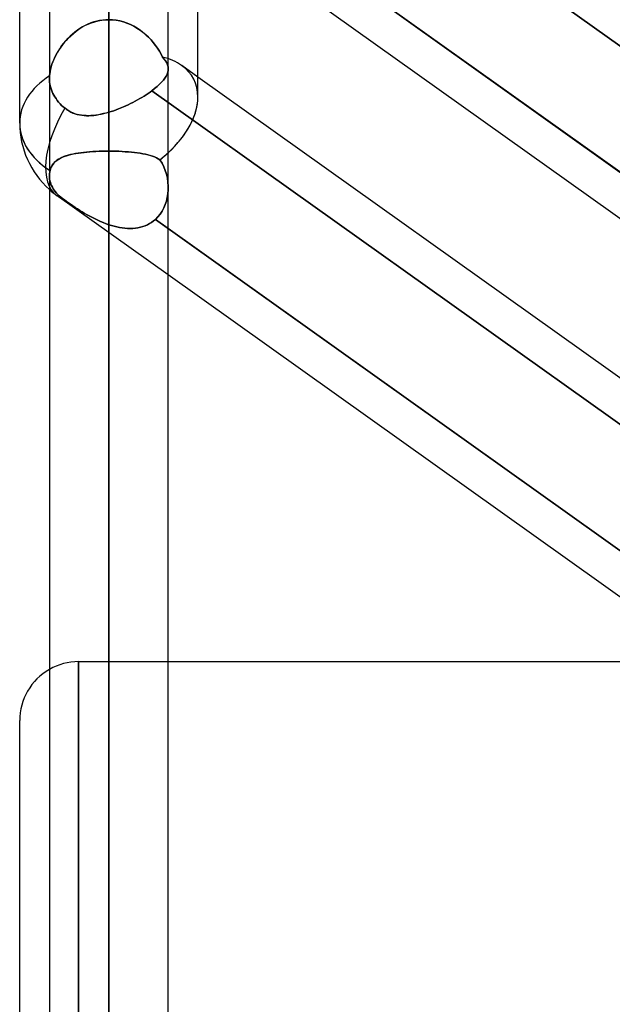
# Model space of a CAD drawing. Header units: millimetres. Extents: x -120 to 100, y -270 to 270.
# Tile 44 of 79: x -50 to -40, y 58 to 74. Entities that reach past the tile are written whole.
import ezdxf

# ---------------------------------------------------------------- set-up
doc = ezdxf.new("R2010")
doc.units = ezdxf.units.MM
doc.layers.add('MAIN-1', color=7, linetype='Continuous')
doc.layers.add('MAIN-2', color=7, linetype='Continuous')

msp = doc.modelspace()

# ---------------------------------------------------------------- linework, layer by layer
at = {"layer": 'MAIN-1'}
for p, q in [((-50, 72.595), (-50, 139.276)), ((-48.489, 138.963), (-48.489, 0)), ((-46.978, 73.035), (-46.978, 138.497)), ((-49.496, 138.423), (-49.496, 0)), ((-47.481, 0), (-47.481, 138.299)), ((-39.496, 71.531), (-46.978, 76.861)), ((-39.496, 70.744), (-46.978, 76.074)), ((-39.496, 68.044), (-46.978, 73.373)), ((-39.496, 65.12), (-47.481, 70.808)), ((-39.496, 64.333), (-47.481, 70.021)), ((-47.481, 63.472), (-39.496, 63.472)), ((-50, -62.472), (-50, 62.472))]:
    msp.add_line(p, q, dxfattribs=at)
for centre, radius, start, end in [((-48.489, 72.595), 1.511, 179.9999, 228.1923), ((-49, 62.472), 1, 119.7522, 180)]:
    msp.add_arc(centre, radius, start, end, dxfattribs=at)
for major_axis, ratio, start_param, end_param in [((1.441, 0.743), 0.614789, -1.147933, -0.306691), ((-1.511, 0), 0.707107, 0, 0.841074)]:
    msp.add_ellipse((-48.489, 72.595), major_axis=major_axis, ratio=ratio, start_param=start_param, end_param=end_param, dxfattribs=at)
at = {"layer": 'MAIN-2'}
for p, q in [((-48.489, 0), (-48.489, 138.963)), ((-48.489, 137.431), (-48.489, 0)), ((-48.489, 0), (-48.489, 137.431)), ((-48.489, 0), (-48.489, 127.737)), ((-48.489, 127.737), (-48.489, 0)), ((-48.489, 126.312), (-48.489, 0)), ((-48.489, 0), (-48.489, 126.312)), ((-48.489, 0), (-48.489, 116.617)), ((-48.489, 116.617), (-48.489, 0)), ((-48.489, 115.192), (-48.489, 0)), ((-48.489, 0), (-48.489, 115.192)), ((-48.489, 0), (-48.489, 105.496)), ((-48.489, 105.496), (-48.489, 0)), ((-48.489, 104.07), (-48.489, 0)), ((-48.489, 0), (-48.489, 104.07)), ((-48.489, 0), (-48.489, 94.373)), ((-48.489, 94.373), (-48.489, 0)), ((-48.489, 92.947), (-48.489, 0)), ((-48.489, 0), (-48.489, 92.947)), ((-48.489, 0), (-48.489, 83.248)), ((-48.489, 83.248), (-48.489, 0)), ((-48.489, 81.821), (-48.489, 0)), ((-48.489, 0), (-48.489, 81.821)), ((-48.489, 72.119), (-48.489, 81.821)), ((-48.489, 81.821), (-48.489, 72.119)), ((-47.698, 79.512), (-39.099, 73.386)), ((-39.099, 73.386), (-47.698, 79.512)), ((-47.758, 77.417), (-39.175, 71.302)), ((-48.489, 77.329), (-48.489, 72.778)), ((-48.489, 72.778), (-48.489, 77.329)), ((-48.934, 74.223), (-48.979, 74.197)), ((-48.945, 74.217), (-48.893, 74.246)), ((-48.889, 74.248), (-48.934, 74.223)), ((-48.893, 74.246), (-48.839, 74.271)), ((-48.842, 74.27), (-48.889, 74.248)), ((-48.793, 74.29), (-48.842, 74.27)), ((-48.839, 74.271), (-48.783, 74.294)), ((-48.744, 74.307), (-48.793, 74.29)), ((-48.783, 74.294), (-48.726, 74.312)), ((-48.694, 74.321), (-48.744, 74.307)), ((-48.726, 74.312), (-48.668, 74.327)), ((-48.644, 74.332), (-48.694, 74.321)), ((-48.668, 74.327), (-48.609, 74.337)), ((-48.592, 74.339), (-48.644, 74.332)), ((-48.609, 74.337), (-48.549, 74.344)), ((-48.541, 74.344), (-48.592, 74.339)), ((-48.549, 74.344), (-48.489, 74.346)), ((-48.489, 74.346), (-48.541, 74.344)), ((-48.425, 74.343), (-48.489, 74.346)), ((-48.489, 74.346), (-48.426, 74.343)), ((-48.426, 74.343), (-48.363, 74.336)), ((-48.362, 74.336), (-48.425, 74.343)), ((-48.363, 74.336), (-48.301, 74.325)), ((-48.3, 74.325), (-48.362, 74.336)), ((-48.301, 74.325), (-48.241, 74.309)), ((-48.239, 74.308), (-48.3, 74.325)), ((-48.241, 74.309), (-48.181, 74.289)), ((-48.179, 74.288), (-48.239, 74.308)), ((-48.181, 74.289), (-48.123, 74.264)), ((-48.121, 74.264), (-48.179, 74.288)), ((-48.123, 74.264), (-48.066, 74.236)), ((-48.065, 74.235), (-48.121, 74.264)), ((-48.066, 74.236), (-48.012, 74.205)), ((-48.01, 74.204), (-48.065, 74.235)), ((-49.177, 74.033), (-49.135, 74.075)), ((-49.141, 74.069), (-49.177, 74.033)), ((-49.103, 74.103), (-49.141, 74.069)), ((-49.135, 74.075), (-49.09, 74.114)), ((-49.063, 74.136), (-49.103, 74.103)), ((-49.09, 74.114), (-49.044, 74.151)), ((-49.021, 74.167), (-49.063, 74.136)), ((-49.044, 74.151), (-48.996, 74.185)), ((-48.979, 74.197), (-49.021, 74.167)), ((-48.996, 74.185), (-48.945, 74.217)), ((-48.012, 74.205), (-47.959, 74.17)), ((-47.958, 74.169), (-48.01, 74.204)), ((-47.959, 74.17), (-47.909, 74.132)), ((-47.909, 74.131), (-47.958, 74.169)), ((-47.909, 74.132), (-47.861, 74.092)), ((-47.861, 74.091), (-47.909, 74.131)), ((-47.861, 74.092), (-47.816, 74.049)), ((-47.816, 74.049), (-47.861, 74.091)), ((-49.32, 73.854), (-49.288, 73.901)), ((-49.275, 73.918), (-49.304, 73.878)), ((-49.288, 73.901), (-49.253, 73.946)), ((-49.244, 73.957), (-49.275, 73.918)), ((-49.253, 73.946), (-49.216, 73.99)), ((-49.212, 73.996), (-49.244, 73.957)), ((-49.216, 73.99), (-49.177, 74.033)), ((-49.177, 74.033), (-49.212, 73.996)), ((-47.773, 74.004), (-47.816, 74.049)), ((-47.816, 74.049), (-47.773, 74.004)), ((-47.734, 73.958), (-47.773, 74.004)), ((-47.773, 74.004), (-47.734, 73.958)), ((-47.696, 73.91), (-47.734, 73.958)), ((-47.734, 73.958), (-47.696, 73.91)), ((-47.662, 73.861), (-47.696, 73.91)), ((-47.696, 73.91), (-47.662, 73.861)), ((-49.401, 73.713), (-49.377, 73.76)), ((-49.379, 73.756), (-49.4, 73.715)), ((-49.356, 73.797), (-49.379, 73.756)), ((-49.377, 73.76), (-49.35, 73.807)), ((-49.331, 73.838), (-49.356, 73.797)), ((-49.35, 73.807), (-49.32, 73.854)), ((-49.304, 73.878), (-49.331, 73.838)), ((-47.631, 73.812), (-47.662, 73.861)), ((-47.662, 73.861), (-47.631, 73.812)), ((-47.602, 73.762), (-47.631, 73.812)), ((-47.631, 73.812), (-47.602, 73.762)), ((-47.576, 73.712), (-47.602, 73.762)), ((-47.602, 73.762), (-47.576, 73.712)), ((-49.472, 73.525), (-49.458, 73.571)), ((-49.452, 73.59), (-49.465, 73.549)), ((-49.458, 73.571), (-49.442, 73.618)), ((-49.437, 73.632), (-49.452, 73.59)), ((-49.442, 73.618), (-49.423, 73.665)), ((-49.419, 73.673), (-49.437, 73.632)), ((-49.423, 73.665), (-49.401, 73.713)), ((-49.4, 73.715), (-49.419, 73.673)), ((-47.548, 73.679), (-47.576, 73.712)), ((-47.576, 73.712), (-47.548, 73.679)), ((-47.524, 73.646), (-47.548, 73.679)), ((-47.548, 73.679), (-47.524, 73.647)), ((-47.524, 73.647), (-47.506, 73.614)), ((-47.506, 73.614), (-47.524, 73.646)), ((-47.493, 73.582), (-47.506, 73.614)), ((-47.506, 73.614), (-47.493, 73.582)), ((-47.484, 73.55), (-47.493, 73.582)), ((-47.493, 73.582), (-47.484, 73.55)), ((-46.978, 73.373), (-47.253, 73.57)), ((-49.495, 73.392), (-49.49, 73.435)), ((-49.491, 73.429), (-49.495, 73.392)), ((-49.495, 73.385), (-49.495, 73.392)), ((-49.495, 73.392), (-49.495, 73.385)), ((-49.485, 73.468), (-49.491, 73.429)), ((-49.49, 73.435), (-49.482, 73.479)), ((-49.476, 73.508), (-49.485, 73.468)), ((-49.482, 73.479), (-49.472, 73.525)), ((-49.465, 73.549), (-49.476, 73.508)), ((-47.538, 73.357), (-47.517, 73.39)), ((-47.517, 73.39), (-47.538, 73.357)), ((-47.517, 73.39), (-47.501, 73.423)), ((-47.501, 73.423), (-47.517, 73.39)), ((-47.501, 73.423), (-47.49, 73.455)), ((-47.49, 73.455), (-47.501, 73.423)), ((-47.49, 73.455), (-47.483, 73.487)), ((-47.483, 73.487), (-47.49, 73.455)), ((-47.481, 73.518), (-47.484, 73.55)), ((-47.484, 73.55), (-47.481, 73.518)), ((-47.483, 73.487), (-47.481, 73.518)), ((-47.481, 73.518), (-47.483, 73.487)), ((-49.496, 73.378), (-49.495, 73.385)), ((-49.495, 73.385), (-49.496, 73.378)), ((-49.496, 73.372), (-49.496, 73.378)), ((-49.496, 73.378), (-49.496, 73.372)), ((-49.496, 73.365), (-49.496, 73.372)), ((-49.496, 73.372), (-49.496, 73.365)), ((-49.496, 73.358), (-49.496, 73.365)), ((-49.496, 73.365), (-49.496, 73.358)), ((-49.496, 73.352), (-49.496, 73.358)), ((-49.496, 73.358), (-49.496, 73.352)), ((-49.495, 73.321), (-49.496, 73.352)), ((-49.496, 73.352), (-49.495, 73.321)), ((-49.493, 73.288), (-49.495, 73.321)), ((-49.495, 73.321), (-49.493, 73.288)), ((-49.488, 73.256), (-49.493, 73.288)), ((-49.493, 73.288), (-49.488, 73.256)), ((-49.481, 73.223), (-49.488, 73.256)), ((-49.488, 73.256), (-49.481, 73.223)), ((-49.472, 73.19), (-49.481, 73.223)), ((-49.481, 73.223), (-49.472, 73.19)), ((-47.668, 73.215), (-47.628, 73.252)), ((-47.628, 73.252), (-47.667, 73.216)), ((-47.593, 73.288), (-47.628, 73.252)), ((-47.628, 73.252), (-47.593, 73.287)), ((-47.563, 73.323), (-47.593, 73.288)), ((-47.593, 73.287), (-47.563, 73.322)), ((-47.563, 73.322), (-47.538, 73.357)), ((-47.538, 73.357), (-47.563, 73.323)), ((-49.462, 73.157), (-49.472, 73.19)), ((-49.472, 73.19), (-49.462, 73.157)), ((-49.449, 73.126), (-49.462, 73.157)), ((-49.462, 73.157), (-49.449, 73.126)), ((-49.435, 73.095), (-49.449, 73.126)), ((-49.449, 73.126), (-49.435, 73.095)), ((-49.42, 73.066), (-49.435, 73.095)), ((-49.435, 73.095), (-49.42, 73.066)), ((-49.403, 73.037), (-49.42, 73.066)), ((-49.42, 73.066), (-49.403, 73.037)), ((-47.856, 73.074), (-47.891, 73.052)), ((-47.891, 73.052), (-47.856, 73.074)), ((-47.822, 73.097), (-47.856, 73.074)), ((-47.856, 73.074), (-47.822, 73.097)), ((-47.789, 73.12), (-47.822, 73.097)), ((-47.822, 73.097), (-47.789, 73.12)), ((-47.758, 73.143), (-47.789, 73.12)), ((-47.789, 73.12), (-47.758, 73.143)), ((-47.758, 73.143), (-47.711, 73.179)), ((-47.711, 73.179), (-47.758, 73.143)), ((-47.758, 73.143), (-39.175, 67.028)), ((-39.175, 67.028), (-47.758, 73.143)), ((-47.667, 73.216), (-47.711, 73.179)), ((-47.711, 73.179), (-47.668, 73.215)), ((-49.384, 73.008), (-49.403, 73.037)), ((-49.403, 73.037), (-49.384, 73.008)), ((-49.363, 72.979), (-49.384, 73.008)), ((-49.384, 73.008), (-49.363, 72.979)), ((-49.339, 72.95), (-49.363, 72.979)), ((-49.363, 72.979), (-49.339, 72.95)), ((-49.314, 72.922), (-49.339, 72.95)), ((-49.339, 72.95), (-49.314, 72.922)), ((-49.288, 72.895), (-49.314, 72.922)), ((-49.314, 72.922), (-49.288, 72.895)), ((-49.26, 72.869), (-49.288, 72.895)), ((-49.288, 72.895), (-49.26, 72.869)), ((-48.2, 72.887), (-48.159, 72.905)), ((-48.159, 72.906), (-48.199, 72.887)), ((-48.118, 72.925), (-48.159, 72.906)), ((-48.159, 72.905), (-48.119, 72.925)), ((-48.119, 72.925), (-48.079, 72.945)), ((-48.079, 72.945), (-48.118, 72.925)), ((-48.04, 72.966), (-48.079, 72.945)), ((-48.079, 72.945), (-48.04, 72.965)), ((-48.001, 72.987), (-48.04, 72.966)), ((-48.04, 72.965), (-48.002, 72.986)), ((-48.002, 72.986), (-47.964, 73.008)), ((-47.964, 73.008), (-48.001, 72.987)), ((-47.927, 73.03), (-47.964, 73.008)), ((-47.964, 73.008), (-47.927, 73.029)), ((-47.891, 73.052), (-47.927, 73.03)), ((-47.927, 73.029), (-47.891, 73.052)), ((-49.231, 72.845), (-49.26, 72.869)), ((-49.26, 72.869), (-49.231, 72.845)), ((-49.2, 72.822), (-49.231, 72.845)), ((-49.231, 72.845), (-49.2, 72.821)), ((-49.168, 72.8), (-49.2, 72.822)), ((-49.2, 72.821), (-49.167, 72.8)), ((-49.134, 72.782), (-49.168, 72.8)), ((-49.167, 72.8), (-49.133, 72.781)), ((-49.099, 72.766), (-49.134, 72.782)), ((-49.133, 72.781), (-49.097, 72.765)), ((-49.063, 72.752), (-49.099, 72.766)), ((-49.097, 72.765), (-49.061, 72.752)), ((-49.027, 72.741), (-49.063, 72.752)), ((-49.061, 72.752), (-49.024, 72.741)), ((-48.989, 72.733), (-49.027, 72.741)), ((-49.024, 72.741), (-48.985, 72.732)), ((-48.951, 72.726), (-48.989, 72.733)), ((-48.985, 72.732), (-48.947, 72.726)), ((-48.912, 72.722), (-48.951, 72.726)), ((-48.947, 72.726), (-48.907, 72.722)), ((-48.872, 72.72), (-48.912, 72.722)), ((-48.907, 72.722), (-48.867, 72.719)), ((-48.749, 72.724), (-48.791, 72.721)), ((-48.785, 72.721), (-48.743, 72.725)), ((-48.707, 72.729), (-48.749, 72.724)), ((-48.743, 72.725), (-48.701, 72.73)), ((-48.664, 72.736), (-48.707, 72.729)), ((-48.701, 72.73), (-48.659, 72.737)), ((-48.621, 72.744), (-48.664, 72.736)), ((-48.659, 72.737), (-48.617, 72.745)), ((-48.577, 72.754), (-48.621, 72.744)), ((-48.617, 72.745), (-48.574, 72.755)), ((-48.533, 72.765), (-48.577, 72.754)), ((-48.574, 72.755), (-48.532, 72.766)), ((-48.489, 72.778), (-48.533, 72.765)), ((-48.532, 72.766), (-48.489, 72.778)), ((-48.447, 72.791), (-48.489, 72.778)), ((-48.489, 72.778), (-48.447, 72.791)), ((-48.406, 72.804), (-48.447, 72.791)), ((-48.447, 72.791), (-48.406, 72.804)), ((-48.364, 72.819), (-48.406, 72.804)), ((-48.406, 72.804), (-48.364, 72.819)), ((-48.323, 72.835), (-48.364, 72.819)), ((-48.364, 72.819), (-48.323, 72.835)), ((-48.281, 72.851), (-48.323, 72.835)), ((-48.323, 72.835), (-48.282, 72.851)), ((-48.282, 72.851), (-48.241, 72.869)), ((-48.24, 72.869), (-48.281, 72.851)), ((-48.241, 72.869), (-48.2, 72.887)), ((-48.199, 72.887), (-48.24, 72.869)), ((-48.832, 72.719), (-48.872, 72.72)), ((-48.867, 72.719), (-48.826, 72.719)), ((-48.791, 72.721), (-48.832, 72.719)), ((-48.826, 72.719), (-48.785, 72.721)), ((-49.14, 72.06), (-49.179, 72.05)), ((-49.17, 72.052), (-49.131, 72.062)), ((-49.098, 72.069), (-49.14, 72.06)), ((-49.131, 72.062), (-49.09, 72.071)), ((-49.055, 72.078), (-49.098, 72.069)), ((-49.09, 72.071), (-49.047, 72.079)), ((-49.01, 72.085), (-49.055, 72.078)), ((-49.047, 72.079), (-49.003, 72.086)), ((-48.963, 72.092), (-49.01, 72.085)), ((-49.003, 72.086), (-48.957, 72.093)), ((-48.915, 72.098), (-48.963, 72.092)), ((-48.957, 72.093), (-48.909, 72.098)), ((-48.865, 72.103), (-48.915, 72.098)), ((-48.909, 72.098), (-48.86, 72.103)), ((-48.814, 72.107), (-48.865, 72.103)), ((-48.86, 72.103), (-48.81, 72.107)), ((-48.762, 72.111), (-48.814, 72.107)), ((-48.81, 72.107), (-48.758, 72.111)), ((-48.708, 72.114), (-48.762, 72.111)), ((-48.758, 72.111), (-48.706, 72.114)), ((-48.654, 72.116), (-48.708, 72.114)), ((-48.706, 72.114), (-48.652, 72.116)), ((-48.6, 72.118), (-48.654, 72.116)), ((-48.652, 72.116), (-48.598, 72.118)), ((-48.544, 72.119), (-48.6, 72.118)), ((-48.598, 72.118), (-48.544, 72.119)), ((-48.489, 72.119), (-48.544, 72.119)), ((-48.544, 72.119), (-48.489, 72.119)), ((-48.489, 0), (-48.489, 72.119)), ((-48.489, 72.119), (-48.489, 0)), ((-48.489, 72.119), (-48.432, 72.119)), ((-48.432, 72.119), (-48.489, 72.119)), ((-48.432, 72.119), (-48.375, 72.118)), ((-48.375, 72.118), (-48.432, 72.119)), ((-48.375, 72.118), (-48.319, 72.116)), ((-48.319, 72.116), (-48.375, 72.118)), ((-48.319, 72.116), (-48.263, 72.113)), ((-48.264, 72.113), (-48.319, 72.116)), ((-48.21, 72.11), (-48.264, 72.113)), ((-48.263, 72.113), (-48.209, 72.11)), ((-48.156, 72.107), (-48.21, 72.11)), ((-48.209, 72.11), (-48.155, 72.106)), ((-48.104, 72.102), (-48.156, 72.107)), ((-48.155, 72.106), (-48.103, 72.102)), ((-48.054, 72.097), (-48.104, 72.102)), ((-48.103, 72.102), (-48.052, 72.097)), ((-48.005, 72.091), (-48.054, 72.097)), ((-48.052, 72.097), (-48.003, 72.09)), ((-47.958, 72.084), (-48.005, 72.091)), ((-48.003, 72.09), (-47.955, 72.083)), ((-47.912, 72.076), (-47.958, 72.084)), ((-47.955, 72.083), (-47.91, 72.075)), ((-47.869, 72.067), (-47.912, 72.076)), ((-47.91, 72.075), (-47.866, 72.066)), ((-47.827, 72.057), (-47.869, 72.067)), ((-47.866, 72.066), (-47.824, 72.056)), ((-47.787, 72.046), (-47.827, 72.057)), ((-47.824, 72.056), (-47.784, 72.046)), ((-49.433, 71.901), (-49.45, 71.877)), ((-49.448, 71.879), (-49.431, 71.904)), ((-49.414, 71.924), (-49.433, 71.901)), ((-49.431, 71.904), (-49.411, 71.927)), ((-49.392, 71.945), (-49.414, 71.924)), ((-49.411, 71.927), (-49.389, 71.948)), ((-49.369, 71.964), (-49.392, 71.945)), ((-49.389, 71.948), (-49.364, 71.967)), ((-49.343, 71.981), (-49.369, 71.964)), ((-49.364, 71.967), (-49.337, 71.985)), ((-49.315, 71.997), (-49.343, 71.981)), ((-49.337, 71.985), (-49.308, 72.001)), ((-49.284, 72.012), (-49.315, 71.997)), ((-49.308, 72.001), (-49.276, 72.016)), ((-49.251, 72.026), (-49.284, 72.012)), ((-49.276, 72.016), (-49.243, 72.029)), ((-49.216, 72.038), (-49.251, 72.026)), ((-49.243, 72.029), (-49.208, 72.041)), ((-49.179, 72.05), (-49.216, 72.038)), ((-49.208, 72.041), (-49.17, 72.052)), ((-47.75, 72.034), (-47.787, 72.046)), ((-47.784, 72.046), (-47.747, 72.033)), ((-47.714, 72.021), (-47.75, 72.034)), ((-47.747, 72.033), (-47.712, 72.02)), ((-47.681, 72.006), (-47.714, 72.021)), ((-47.712, 72.02), (-47.679, 72.006)), ((-47.65, 71.99), (-47.681, 72.006)), ((-47.679, 72.006), (-47.649, 71.99)), ((-47.621, 71.972), (-47.65, 71.99)), ((-47.649, 71.99), (-47.621, 71.972)), ((-47.621, 71.972), (-47.586, 71.915)), ((-47.586, 71.915), (-47.621, 71.972)), ((-47.586, 71.915), (-47.556, 71.855)), ((-47.556, 71.855), (-47.586, 71.915)), ((-49.495, 71.729), (-49.496, 71.714)), ((-49.496, 71.714), (-49.495, 71.729)), ((-49.493, 71.745), (-49.495, 71.729)), ((-49.495, 71.729), (-49.494, 71.745)), ((-49.494, 71.745), (-49.491, 71.76)), ((-49.491, 71.76), (-49.493, 71.745)), ((-49.489, 71.775), (-49.491, 71.76)), ((-49.491, 71.76), (-49.489, 71.775)), ((-49.485, 71.791), (-49.489, 71.775)), ((-49.489, 71.775), (-49.485, 71.791)), ((-49.485, 71.791), (-49.476, 71.823)), ((-49.476, 71.822), (-49.485, 71.791)), ((-49.476, 71.823), (-49.463, 71.852)), ((-49.464, 71.85), (-49.476, 71.822)), ((-49.45, 71.877), (-49.464, 71.85)), ((-49.463, 71.852), (-49.448, 71.879)), ((-47.556, 71.855), (-47.531, 71.792)), ((-47.531, 71.792), (-47.556, 71.855)), ((-47.531, 71.792), (-47.511, 71.727)), ((-47.511, 71.727), (-47.531, 71.792)), ((-47.511, 71.727), (-47.496, 71.661)), ((-47.496, 71.661), (-47.511, 71.727)), ((-49.496, 71.714), (-49.496, 71.7)), ((-49.496, 71.7), (-49.496, 71.714)), ((-49.496, 71.7), (-49.495, 71.673)), ((-49.495, 71.673), (-49.496, 71.7)), ((-49.495, 71.673), (-49.492, 71.646)), ((-49.492, 71.646), (-49.495, 71.673)), ((-49.492, 71.646), (-49.487, 71.618)), ((-49.487, 71.618), (-49.492, 71.646)), ((-49.487, 71.618), (-49.48, 71.59)), ((-49.48, 71.59), (-49.487, 71.618)), ((-49.48, 71.59), (-49.471, 71.562)), ((-49.471, 71.562), (-49.48, 71.59)), ((-49.471, 71.562), (-49.459, 71.535)), ((-49.459, 71.535), (-49.471, 71.562)), ((-47.496, 71.661), (-47.486, 71.594)), ((-47.486, 71.594), (-47.496, 71.661)), ((-47.486, 71.594), (-47.482, 71.527)), ((-47.482, 71.526), (-47.486, 71.594)), ((-49.459, 71.535), (-49.446, 71.508)), ((-49.446, 71.508), (-49.459, 71.535)), ((-49.446, 71.508), (-49.431, 71.482)), ((-49.431, 71.482), (-49.446, 71.508)), ((-49.431, 71.482), (-49.415, 71.458)), ((-49.415, 71.458), (-49.431, 71.482)), ((-49.415, 71.458), (-49.396, 71.434)), ((-49.396, 71.434), (-49.415, 71.458)), ((-49.396, 71.434), (-49.376, 71.409)), ((-49.376, 71.409), (-49.396, 71.434)), ((-49.376, 71.409), (-49.353, 71.385)), ((-49.353, 71.385), (-49.376, 71.409)), ((-47.487, 71.398), (-47.497, 71.335)), ((-47.497, 71.335), (-47.487, 71.398)), ((-47.482, 71.462), (-47.487, 71.398)), ((-47.487, 71.398), (-47.482, 71.462)), ((-47.482, 71.527), (-47.482, 71.462)), ((-47.482, 71.462), (-47.482, 71.526)), ((-47.481, 70.021), (-49.366, 71.364)), ((-49.353, 71.385), (-49.328, 71.361)), ((-49.328, 71.361), (-49.353, 71.385)), ((-49.328, 71.361), (-49.301, 71.337)), ((-49.301, 71.337), (-49.328, 71.361)), ((-49.301, 71.337), (-49.273, 71.315)), ((-49.273, 71.315), (-49.301, 71.337)), ((-49.273, 71.315), (-49.242, 71.292)), ((-49.242, 71.292), (-49.273, 71.315)), ((-49.242, 71.292), (-49.209, 71.268)), ((-49.208, 71.268), (-49.242, 71.292)), ((-49.209, 71.268), (-49.174, 71.244)), ((-49.174, 71.243), (-49.208, 71.268)), ((-49.174, 71.244), (-49.137, 71.218)), ((-49.137, 71.218), (-49.174, 71.243)), ((-47.511, 71.274), (-47.531, 71.214)), ((-47.531, 71.214), (-47.511, 71.274)), ((-47.497, 71.335), (-47.511, 71.274)), ((-47.511, 71.274), (-47.497, 71.335)), ((-49.137, 71.218), (-49.1, 71.193)), ((-49.099, 71.192), (-49.137, 71.218)), ((-49.1, 71.193), (-49.061, 71.167)), ((-49.061, 71.167), (-49.099, 71.192)), ((-49.061, 71.167), (-49.021, 71.141)), ((-49.021, 71.141), (-49.061, 71.167)), ((-49.021, 71.141), (-48.98, 71.115)), ((-48.981, 71.116), (-49.021, 71.141)), ((-48.939, 71.09), (-48.981, 71.116)), ((-48.98, 71.115), (-48.939, 71.09)), ((-48.939, 71.09), (-48.897, 71.065)), ((-48.898, 71.065), (-48.939, 71.09)), ((-48.855, 71.041), (-48.898, 71.065)), ((-48.897, 71.065), (-48.854, 71.04)), ((-47.583, 71.103), (-47.617, 71.052)), ((-47.617, 71.052), (-47.584, 71.103)), ((-47.584, 71.103), (-47.555, 71.157)), ((-47.555, 71.157), (-47.583, 71.103)), ((-47.531, 71.214), (-47.555, 71.157)), ((-47.555, 71.157), (-47.531, 71.214)), ((-48.811, 71.017), (-48.855, 71.041)), ((-48.854, 71.04), (-48.811, 71.016)), ((-48.767, 70.993), (-48.811, 71.017)), ((-48.811, 71.016), (-48.766, 70.993)), ((-48.722, 70.97), (-48.767, 70.993)), ((-48.766, 70.993), (-48.721, 70.97)), ((-48.676, 70.948), (-48.722, 70.97)), ((-48.721, 70.97), (-48.676, 70.948)), ((-48.676, 70.948), (-48.63, 70.927)), ((-48.63, 70.928), (-48.676, 70.948)), ((-48.583, 70.908), (-48.63, 70.928)), ((-48.63, 70.927), (-48.583, 70.908)), ((-48.583, 70.908), (-48.536, 70.89)), ((-48.536, 70.89), (-48.583, 70.908)), ((-48.536, 70.89), (-48.489, 70.873)), ((-48.489, 70.873), (-48.536, 70.89)), ((-47.835, 70.872), (-47.798, 70.891)), ((-47.798, 70.891), (-47.835, 70.872)), ((-47.798, 70.891), (-47.763, 70.913)), ((-47.763, 70.913), (-47.798, 70.891)), ((-47.763, 70.913), (-47.73, 70.937)), ((-47.73, 70.937), (-47.763, 70.913)), ((-47.73, 70.937), (-47.698, 70.963)), ((-47.698, 70.963), (-47.73, 70.937)), ((-47.656, 71.005), (-47.698, 70.963)), ((-47.698, 70.963), (-47.656, 71.005)), ((-47.481, 70.808), (-47.698, 70.963)), ((-47.698, 70.963), (-39.099, 64.837)), ((-47.617, 71.052), (-47.656, 71.005)), ((-47.656, 71.005), (-47.617, 71.052)), ((-48.489, 70.873), (-48.489, 0)), ((-48.489, 0), (-48.489, 70.873)), ((-48.489, 70.873), (-48.443, 70.859)), ((-48.443, 70.859), (-48.489, 70.873)), ((-48.443, 70.859), (-48.397, 70.846)), ((-48.397, 70.846), (-48.443, 70.859)), ((-48.397, 70.846), (-48.352, 70.835)), ((-48.352, 70.835), (-48.397, 70.846)), ((-48.352, 70.835), (-48.306, 70.826)), ((-48.306, 70.826), (-48.352, 70.835)), ((-48.306, 70.826), (-48.261, 70.818)), ((-48.261, 70.818), (-48.306, 70.826)), ((-48.261, 70.818), (-48.215, 70.813)), ((-48.215, 70.813), (-48.261, 70.818)), ((-48.215, 70.813), (-48.17, 70.81)), ((-48.17, 70.81), (-48.215, 70.813)), ((-48.17, 70.81), (-48.126, 70.809)), ((-48.126, 70.809), (-48.17, 70.81)), ((-48.126, 70.809), (-48.082, 70.811)), ((-48.082, 70.811), (-48.126, 70.809)), ((-48.082, 70.811), (-48.038, 70.815)), ((-48.038, 70.815), (-48.082, 70.811)), ((-48.038, 70.815), (-47.996, 70.821)), ((-47.996, 70.821), (-48.038, 70.815)), ((-47.996, 70.821), (-47.954, 70.83)), ((-47.954, 70.83), (-47.996, 70.821)), ((-47.954, 70.83), (-47.913, 70.841)), ((-47.913, 70.841), (-47.954, 70.83)), ((-47.913, 70.841), (-47.874, 70.855)), ((-47.874, 70.855), (-47.913, 70.841)), ((-47.874, 70.855), (-47.835, 70.872)), ((-47.835, 70.872), (-47.874, 70.855)), ((-49, 63.472), (-49, 0)), ((-49, 0), (-49, 63.472)), ((-49, 63.472), (-47.481, 63.472))]:
    msp.add_line(p, q, dxfattribs=at)
for centre, radius, start, end in [((-48.489, 72.595), 1.511, 228.1923, 234.5347), ((-49, 62.472), 1, 90, 119.7522)]:
    msp.add_arc(centre, radius, start, end, dxfattribs=at)
for major_axis, ratio, start_param, end_param in [((1.441, 0.743), 0.614789, 0.307107, 0.615801), ((1.441, 0.743), 0.614789, 0.307107, 0.615801), ((1.441, 0.743), 0.614789, -0.306691, 0.307107), ((1.441, 0.743), 0.614789, -0.306691, 0.307107), ((-1.511, 0), 0.707107, -0.842358, 0), ((-1.511, 0), 0.707107, -0.842358, 0), ((1.441, 0.743), 0.614789, -1.266162, -0.306691), ((-0.877, -1.231), 0.501864, -1.420117, -0.000003), ((-0.877, -1.231), 0.501864, -1.420117, -0.000003), ((-1.511, 0), 0.707107, 0, 0.850974), ((1.441, 0.743), 0.614789, -1.266162, -1.147933), ((-1.511, 0), 0.707107, 0.841074, 0.850974), ((-0.877, -1.231), 0.501864, -0.000003, 0.00382), ((-0.877, -1.231), 0.501864, -0.000003, 0.00382), ((-0.877, -1.231), 0.501864, 0.00382, 0.137382), ((-0.877, -1.231), 0.501864, 0.00382, 0.137382)]:
    msp.add_ellipse((-48.489, 72.595), major_axis=major_axis, ratio=ratio, start_param=start_param, end_param=end_param, dxfattribs=at)

doc.saveas('drawing.dxf')
